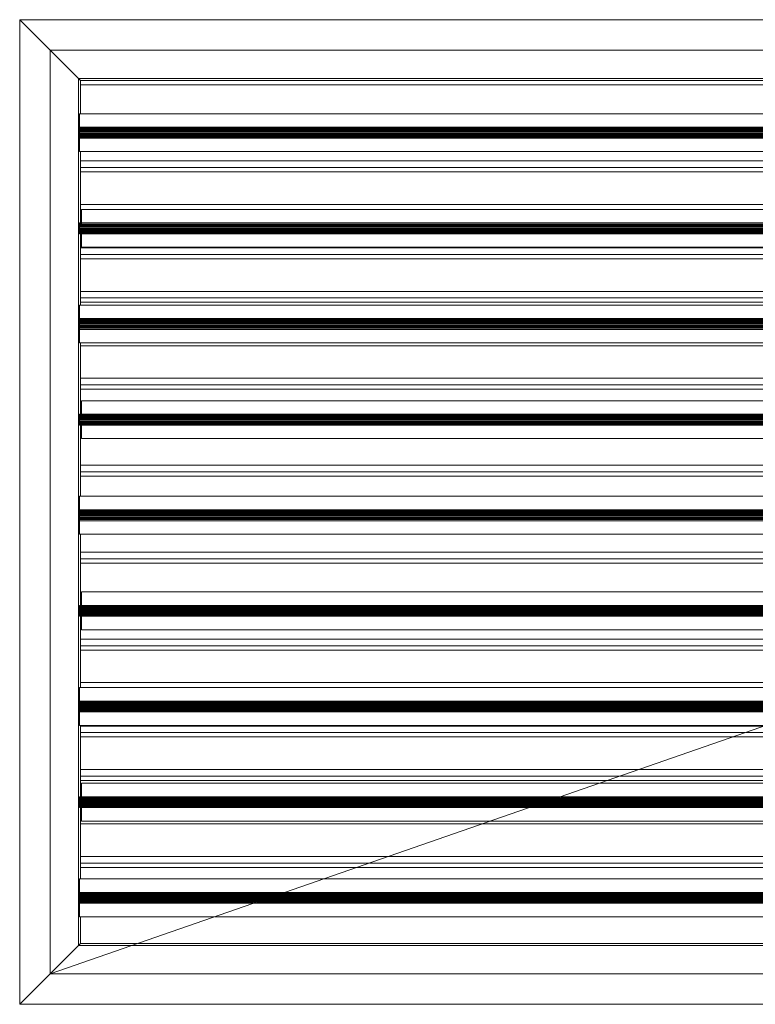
# Model space of a CAD drawing. Header units: metres. Extents: x 2.9 to 42.3, y -72.9 to -49.3.
# Tile 229 of 256: x 23.723 to 24.062, y -67.638 to -67.185. Entities that reach past the tile are written whole.
import ezdxf

# ---------------------------------------------------------------- set-up
doc = ezdxf.new("R2010")
doc.units = ezdxf.units.M
doc.linetypes.add('Oculto 1_5', pattern=[0.0022, 0.0015, -0.0007])
for name, color, linetype, lineweight in [('A-DETL', 7, 'Oculto 1_5', 18), ('G-IMPT', 7, 'Continuous', 18), ('M-HVAC-DUCT-ANNO', 7, 'Continuous', 18)]:
    doc.layers.add(name, color=color, linetype=linetype, lineweight=lineweight)

# ---------------------------------------------------------------- blocks, each defined once
blk = doc.blocks.new('GRELHA AR-AG 1225x425 - TROX_AR-AG_1225x425_dxf_QMODEL_9a1ed65d_b014_438d_945c_eb9463d1be6b-830546-2PAV')
at = {"layer": 'G-IMPT', "color": 1, "true_color": 0xff0000}
for p, q in [((0.6265, 0.2265), (-0.6265, 0.2265)), ((-0.6265, 0.2265), (-0.6265, -0.2265)), ((-0.6265, 0.2265), (-0.6265, -0.2265)), ((-0.6125, 0.2125), (-0.6265, 0.2265)), ((-0.6265, 0.2265), (0.6265, 0.2265)), ((0.6125, 0.2125), (0.6265, 0.2265)), ((0.6265, 0.2265), (0.6265, -0.2265)), ((0.6265, 0.2265), (0.6265, -0.2265)), ((0.055, 0.2126), (-0.049, 0.2126)), ((-0.049, 0.2126), (0.055, 0.2126)), ((-0.04046, 0.2127), (-0.04372, 0.2127)), ((-0.04372, 0.2127), (-0.04046, 0.2127)), ((-0.04046, 0.2127), (-0.03721, 0.2127)), ((-0.04046, 0.2127), (-0.03721, 0.2127)), ((-0.03721, 0.2127), (-0.03397, 0.2127)), ((-0.03721, 0.2127), (-0.03397, 0.2127)), ((-0.02882, 0.2127), (-0.03162, 0.2127)), ((-0.03162, 0.2127), (-0.02882, 0.2127)), ((-0.02661, 0.2127), (-0.02882, 0.2127)), ((-0.02661, 0.2127), (-0.02882, 0.2127)), ((-0.02882, 0.2127), (-0.02564, 0.2127)), ((-0.02882, 0.2127), (-0.02665, 0.2127)), ((-0.02572, 0.2127), (-0.02665, 0.2127)), ((-0.02581, 0.2127), (-0.02661, 0.2127)), ((-0.02631, 0.2127), (-0.02661, 0.2127)), ((-0.02603, 0.2127), (-0.02631, 0.2127)), ((-0.02576, 0.2127), (-0.02603, 0.2127)), ((-0.02504, 0.2127), (-0.02581, 0.2127)), ((-0.02552, 0.2127), (-0.02576, 0.2127)), ((-0.02572, 0.2127), (-0.02549, 0.2127)), ((-0.02564, 0.2127), (-0.02158, 0.2127)), ((-0.02532, 0.2127), (-0.02552, 0.2127)), ((-0.02549, 0.2127), (-0.02529, 0.2127)), ((-0.02516, 0.2127), (-0.02532, 0.2127)), ((-0.02529, 0.2127), (-0.02514, 0.2127)), ((-0.02505, 0.2127), (-0.02516, 0.2127)), ((-0.02514, 0.2127), (-0.02504, 0.2127)), ((-0.02499, 0.2127), (-0.02505, 0.2127)), ((-0.02504, 0.2127), (-0.02499, 0.2127)), ((-0.02432, 0.2127), (-0.02504, 0.2127)), ((-0.02499, 0.2127), (-0.02499, 0.2127)), ((-0.02368, 0.2127), (-0.02432, 0.2127)), ((-0.02422, 0.2127), (-0.0236, 0.2127)), ((-0.02422, 0.2127), (-0.02158, 0.2127)), ((-0.02314, 0.2127), (-0.02368, 0.2127)), ((-0.0236, 0.2127), (-0.02307, 0.2127)), ((-0.02271, 0.2127), (-0.02314, 0.2127)), ((-0.02307, 0.2127), (-0.02266, 0.2127)), ((-0.02241, 0.2127), (-0.02271, 0.2127)), ((-0.02266, 0.2127), (-0.02238, 0.2127)), ((-0.02225, 0.2127), (-0.02241, 0.2127)), ((-0.02238, 0.2127), (-0.02224, 0.2127)), ((-0.02224, 0.2127), (-0.02225, 0.2127)), ((-0.02038, 0.2127), (-0.02051, 0.2127)), ((-0.02051, 0.2127), (-0.02038, 0.2127)), ((-0.02001, 0.2127), (-0.02038, 0.2127)), ((-0.02038, 0.2127), (-0.02001, 0.2127)), ((-0.01941, 0.2127), (-0.02001, 0.2127)), ((-0.02001, 0.2127), (-0.01941, 0.2127)), ((-0.01859, 0.2127), (-0.01941, 0.2127)), ((-0.01941, 0.2127), (-0.01859, 0.2127)), ((-0.0176, 0.2127), (-0.01859, 0.2127)), ((-0.01859, 0.2127), (-0.0176, 0.2127)), ((-0.01647, 0.2127), (-0.0176, 0.2127)), ((-0.0176, 0.2127), (-0.01647, 0.2127)), ((-0.01725, 0.2127), (-0.01731, 0.2127)), ((-0.01731, 0.2127), (-0.01725, 0.2127)), ((-0.01705, 0.2127), (-0.01725, 0.2127)), ((-0.01725, 0.2127), (-0.01705, 0.2127)), ((-0.01675, 0.2127), (-0.01705, 0.2127)), ((-0.01705, 0.2127), (-0.01675, 0.2127)), ((-0.01633, 0.2127), (-0.01675, 0.2127)), ((-0.01675, 0.2127), (-0.01633, 0.2127)), ((-0.01524, 0.2127), (-0.01647, 0.2127)), ((-0.01647, 0.2127), (-0.01524, 0.2127)), ((-0.01582, 0.2127), (-0.01633, 0.2127)), ((-0.01633, 0.2127), (-0.01582, 0.2127)), ((-0.01524, 0.2127), (-0.01582, 0.2127)), ((-0.01582, 0.2127), (-0.01524, 0.2127)), ((-0.01461, 0.2127), (-0.01524, 0.2127)), ((-0.01524, 0.2127), (-0.01396, 0.2127)), ((-0.01524, 0.2127), (-0.01461, 0.2127)), ((-0.01524, 0.2127), (-0.01396, 0.2127)), ((-0.01396, 0.2127), (-0.01461, 0.2127)), ((-0.01461, 0.2127), (-0.01396, 0.2127)), ((-0.01396, 0.2127), (-0.01331, 0.2127)), ((-0.01396, 0.2127), (-0.01268, 0.2127)), ((-0.01396, 0.2127), (-0.01331, 0.2127)), ((-0.01396, 0.2127), (-0.01268, 0.2127)), ((-0.01331, 0.2127), (-0.01268, 0.2127)), ((-0.01268, 0.2127), (-0.01331, 0.2127)), ((-0.01268, 0.2127), (-0.01145, 0.2127)), ((-0.01268, 0.2127), (-0.0121, 0.2127)), ((-0.0121, 0.2127), (-0.01268, 0.2127)), ((-0.01145, 0.2127), (-0.01268, 0.2127)), ((-0.0121, 0.2127), (-0.01159, 0.2127)), ((-0.01159, 0.2127), (-0.0121, 0.2127)), ((-0.01159, 0.2127), (-0.01117, 0.2127)), ((-0.01117, 0.2127), (-0.01159, 0.2127)), ((-0.01145, 0.2127), (-0.01032, 0.2127)), ((-0.01032, 0.2127), (-0.01145, 0.2127)), ((-0.01117, 0.2127), (-0.01087, 0.2127)), ((-0.01087, 0.2127), (-0.01117, 0.2127)), ((-0.01087, 0.2127), (-0.01067, 0.2127)), ((-0.01067, 0.2127), (-0.01087, 0.2127)), ((-0.01067, 0.2127), (-0.01061, 0.2127)), ((-0.01061, 0.2127), (-0.01067, 0.2127)), ((-0.01032, 0.2127), (-0.00933, 0.2127)), ((-0.00933, 0.2127), (-0.01032, 0.2127)), ((-0.00933, 0.2127), (-0.00851, 0.2127)), ((-0.00851, 0.2127), (-0.00933, 0.2127)), ((-0.00851, 0.2127), (-0.00791, 0.2127)), ((-0.00791, 0.2127), (-0.00851, 0.2127)), ((-0.00791, 0.2127), (-0.00754, 0.2127)), ((-0.00754, 0.2127), (-0.00791, 0.2127)), ((-0.00754, 0.2127), (-0.00741, 0.2127)), ((-0.00741, 0.2127), (-0.00754, 0.2127)), ((0.00108, 0.2127), (-0.00722, 0.2127)), ((-0.00722, 0.2127), (-0.00385, 0.2127)), ((-0.00305, 0.2127), (-0.00649, 0.2127)), ((-0.00649, 0.2127), (-0.00305, 0.2127)), ((-0.00226, 0.2127), (-0.0057, 0.2127)), ((-0.0057, 0.2127), (-0.00226, 0.2127)), ((-0.00147, 0.2127), (-0.00491, 0.2127)), ((-0.00491, 0.2127), (-0.00147, 0.2127)), ((-0.0019, 0.2127), (-0.00407, 0.2127)), ((-0.00407, 0.2127), (-0.00238, 0.2127)), ((-0.00385, 0.2127), (0.0043, 0.2127)), ((-0.0019, 0.2127), (-0.00238, 0.2127)), ((-0.00125, 0.2127), (0.00219, 0.2127)), ((-0.00125, 0.2127), (-0.00078, 0.2127)), ((0.00219, 0.2127), (-0.00078, 0.2127)), ((0.00292, 0.2127), (-0.00052, 0.2127)), ((-0.00052, 0.2127), (0.00292, 0.2127)), ((-0.00041, 0.2127), (0.0015, 0.2127)), ((-0.00041, 0.2127), (0.00007, 0.2127)), ((0.0015, 0.2127), (0.00007, 0.2127)), ((0.00371, 0.2127), (0.00027, 0.2127)), ((0.00371, 0.2127), (0.00027, 0.2127)), ((0.0045, 0.2127), (0.00106, 0.2127)), ((0.00106, 0.2127), (0.0045, 0.2127)), ((0.00108, 0.2127), (0.0043, 0.2127)), ((0.00431, 0.2127), (0.00424, 0.2127)), ((0.00424, 0.2127), (0.00431, 0.2127)), ((0.00453, 0.2127), (0.00431, 0.2127)), ((0.00431, 0.2127), (0.00453, 0.2127)), ((0.00488, 0.2127), (0.00453, 0.2127)), ((0.00453, 0.2127), (0.00488, 0.2127)), ((0.00535, 0.2127), (0.00488, 0.2127)), ((0.00488, 0.2127), (0.00535, 0.2127)), ((0.00504, 0.2127), (0.00498, 0.2127)), ((0.00498, 0.2127), (0.00504, 0.2127)), ((0.00521, 0.2127), (0.00504, 0.2127)), ((0.00504, 0.2127), (0.00521, 0.2127)), ((0.00549, 0.2127), (0.00521, 0.2127)), ((0.00521, 0.2127), (0.00549, 0.2127)), ((0.00592, 0.2127), (0.00535, 0.2127)), ((0.00535, 0.2127), (0.00592, 0.2127)), ((0.00587, 0.2127), (0.00549, 0.2127)), ((0.00549, 0.2127), (0.00587, 0.2127)), ((0.00634, 0.2127), (0.00587, 0.2127)), ((0.00587, 0.2127), (0.00634, 0.2127)), ((0.00658, 0.2127), (0.00592, 0.2127)), ((0.00592, 0.2127), (0.00658, 0.2127)), ((0.00686, 0.2127), (0.00634, 0.2127)), ((0.00634, 0.2127), (0.00686, 0.2127)), ((0.0075, 0.2127), (0.0065, 0.2127)), ((0.0065, 0.2127), (0.0075, 0.2127)), ((0.00729, 0.2127), (0.00658, 0.2127)), ((0.00658, 0.2127), (0.00729, 0.2127)), ((0.00743, 0.2127), (0.00686, 0.2127)), ((0.00686, 0.2127), (0.00743, 0.2127)), ((0.00803, 0.2127), (0.00729, 0.2127)), ((0.00729, 0.2127), (0.00803, 0.2127)), ((0.00803, 0.2127), (0.00743, 0.2127)), ((0.00743, 0.2127), (0.00803, 0.2127)), ((0.00851, 0.2127), (0.0075, 0.2127)), ((0.00859, 0.2127), (0.0075, 0.2127)), ((0.00828, 0.2127), (0.0075, 0.2127)), ((0.0075, 0.2127), (0.00865, 0.2127)), ((0.00803, 0.2127), (0.00863, 0.2127)), ((0.00803, 0.2127), (0.00877, 0.2127)), ((0.00803, 0.2127), (0.00863, 0.2127)), ((0.00803, 0.2127), (0.00877, 0.2127)), ((0.00862, 0.2127), (0.00828, 0.2127)), ((0.00851, 0.2127), (0.0083, 0.2127)), ((0.00859, 0.2127), (0.0083, 0.2127)), ((0.00869, 0.2127), (0.00851, 0.2127)), ((0.00887, 0.2127), (0.00859, 0.2127)), ((0.00862, 0.2127), (0.00877, 0.2127)), ((0.00863, 0.2127), (0.0092, 0.2127)), ((0.0092, 0.2127), (0.00863, 0.2127)), ((0.00865, 0.2127), (0.01011, 0.2127)), ((0.00882, 0.2127), (0.00869, 0.2127)), ((0.00877, 0.2127), (0.00886, 0.2127)), ((0.00877, 0.2127), (0.00948, 0.2127)), ((0.00948, 0.2127), (0.00877, 0.2127)), ((0.00888, 0.2127), (0.00882, 0.2127)), ((0.00886, 0.2127), (0.00888, 0.2127)), ((0.00913, 0.2127), (0.00887, 0.2127)), ((0.00936, 0.2127), (0.00913, 0.2127)), ((0.00916, 0.2127), (0.00939, 0.2127)), ((0.00916, 0.2127), (0.01011, 0.2127)), ((0.0092, 0.2127), (0.00972, 0.2127)), ((0.00972, 0.2127), (0.0092, 0.2127)), ((0.00955, 0.2127), (0.00936, 0.2127)), ((0.00939, 0.2127), (0.00958, 0.2127)), ((0.00948, 0.2127), (0.01014, 0.2127)), ((0.01014, 0.2127), (0.00948, 0.2127)), ((0.00971, 0.2127), (0.00955, 0.2127)), ((0.00958, 0.2127), (0.00973, 0.2127)), ((0.00981, 0.2127), (0.00971, 0.2127)), ((0.01011, 0.2127), (0.00972, 0.2127)), ((0.01019, 0.2127), (0.00972, 0.2127)), ((0.00973, 0.2127), (0.00983, 0.2127)), ((0.00987, 0.2127), (0.00981, 0.2127)), ((0.00983, 0.2127), (0.00988, 0.2127)), ((0.00988, 0.2127), (0.00987, 0.2127)), ((0.01011, 0.2127), (0.01057, 0.2127)), ((0.01014, 0.2127), (0.01071, 0.2127)), ((0.01071, 0.2127), (0.01014, 0.2127)), ((0.01057, 0.2127), (0.01019, 0.2127)), ((0.01057, 0.2127), (0.01085, 0.2127)), ((0.01085, 0.2127), (0.01057, 0.2127)), ((0.01071, 0.2127), (0.01118, 0.2127)), ((0.01118, 0.2127), (0.01071, 0.2127)), ((0.01085, 0.2127), (0.01102, 0.2127)), ((0.01102, 0.2127), (0.01085, 0.2127)), ((0.01102, 0.2127), (0.01108, 0.2127)), ((0.01108, 0.2127), (0.01102, 0.2127)), ((0.01118, 0.2127), (0.01153, 0.2127)), ((0.01153, 0.2127), (0.01118, 0.2127)), ((0.01333, 0.2127), (0.01126, 0.2127)), ((0.01333, 0.2127), (0.01126, 0.2127)), ((0.01153, 0.2127), (0.01175, 0.2127)), ((0.01175, 0.2127), (0.01153, 0.2127)), ((0.01175, 0.2127), (0.01182, 0.2127)), ((0.01182, 0.2127), (0.01175, 0.2127)), ((0.01333, 0.2127), (0.01451, 0.2127)), ((0.01333, 0.2127), (0.01452, 0.2127)), ((0.01451, 0.2127), (0.01649, 0.2127)), ((0.01452, 0.2127), (0.01649, 0.2127)), ((0.01914, 0.2127), (0.01796, 0.2127)), ((0.01914, 0.2127), (0.01796, 0.2127)), ((0.0218, 0.2127), (0.01914, 0.2127)), ((0.0218, 0.2127), (0.01914, 0.2127)), ((0.0218, 0.2127), (0.01914, 0.2127)), ((0.01914, 0.2127), (0.0218, 0.2127)), ((0.0218, 0.2127), (0.01914, 0.2127)), ((0.01914, 0.2127), (0.0218, 0.2127)), ((0.02341, 0.2127), (0.02335, 0.2127)), ((0.02335, 0.2127), (0.02341, 0.2127)), ((0.02359, 0.2127), (0.02341, 0.2127)), ((0.02341, 0.2127), (0.02359, 0.2127)), ((0.02388, 0.2127), (0.02359, 0.2127)), ((0.02359, 0.2127), (0.02388, 0.2127)), ((0.02427, 0.2127), (0.02388, 0.2127)), ((0.02388, 0.2127), (0.02427, 0.2127)), ((0.02475, 0.2127), (0.02427, 0.2127)), ((0.02427, 0.2127), (0.02475, 0.2127)), ((0.02476, 0.2127), (0.02473, 0.2127)), ((0.02473, 0.2127), (0.02476, 0.2127)), ((0.02529, 0.2127), (0.02475, 0.2127)), ((0.02475, 0.2127), (0.02529, 0.2127)), ((0.02487, 0.2127), (0.02476, 0.2127)), ((0.02476, 0.2127), (0.02487, 0.2127)), ((0.02503, 0.2127), (0.02487, 0.2127)), ((0.02487, 0.2127), (0.02503, 0.2127)), ((0.02526, 0.2127), (0.02503, 0.2127)), ((0.02503, 0.2127), (0.02526, 0.2127)), ((0.02553, 0.2127), (0.02526, 0.2127)), ((0.02526, 0.2127), (0.02553, 0.2127)), ((0.02589, 0.2127), (0.02529, 0.2127)), ((0.02529, 0.2127), (0.02589, 0.2127)), ((0.02584, 0.2127), (0.02553, 0.2127)), ((0.02553, 0.2127), (0.02584, 0.2127)), ((0.02618, 0.2127), (0.02584, 0.2127)), ((0.02584, 0.2127), (0.02618, 0.2127)), ((0.02651, 0.2127), (0.02589, 0.2127)), ((0.02589, 0.2127), (0.02651, 0.2127)), ((0.02654, 0.2127), (0.02618, 0.2127)), ((0.02618, 0.2127), (0.02654, 0.2127)), ((0.02713, 0.2127), (0.02651, 0.2127)), ((0.02651, 0.2127), (0.02713, 0.2127)), ((0.0269, 0.2127), (0.02654, 0.2127)), ((0.02654, 0.2127), (0.0269, 0.2127)), ((0.02724, 0.2127), (0.0269, 0.2127)), ((0.0269, 0.2127), (0.02724, 0.2127)), ((0.02773, 0.2127), (0.02713, 0.2127)), ((0.02713, 0.2127), (0.02773, 0.2127)), ((0.02756, 0.2127), (0.02724, 0.2127)), ((0.02724, 0.2127), (0.02756, 0.2127)), ((0.02756, 0.2127), (0.02795, 0.2127)), ((0.02756, 0.2127), (0.02795, 0.2127)), ((0.02829, 0.2127), (0.02773, 0.2127)), ((0.02773, 0.2127), (0.02829, 0.2127)), ((0.02828, 0.2127), (0.02795, 0.2127)), ((0.02828, 0.2127), (0.02795, 0.2127)), ((0.02829, 0.2127), (0.02828, 0.2127)), ((0.02829, 0.2127), (0.02828, 0.2127)), ((0.02986, 0.2127), (0.03104, 0.2127)), ((0.03104, 0.2127), (0.02986, 0.2127)), ((0.03104, 0.2127), (0.0337, 0.2127)), ((0.03104, 0.2127), (0.0337, 0.2127)), ((0.03488, 0.2127), (0.0337, 0.2127)), ((0.0337, 0.2127), (0.03488, 0.2127)), ((0.03654, 0.2127), (0.03772, 0.2127)), ((0.03772, 0.2127), (0.03654, 0.2127)), ((0.03772, 0.2127), (0.04067, 0.2127)), ((0.03772, 0.2127), (0.04067, 0.2127)), ((0.04067, 0.2127), (0.04185, 0.2127)), ((0.04185, 0.2127), (0.04067, 0.2127)), ((0.0445, 0.2127), (0.04332, 0.2127)), ((0.04332, 0.2127), (0.0445, 0.2127)), ((0.04618, 0.2127), (0.04736, 0.2127)), ((0.04736, 0.2127), (0.04618, 0.2127)), ((0.04736, 0.2127), (0.04763, 0.2127)), ((0.04736, 0.2127), (0.04763, 0.2127)), ((0.04763, 0.2127), (0.04951, 0.2127)), ((0.04763, 0.2127), (0.04951, 0.2127)), ((0.04896, 0.2127), (0.0512, 0.2127)), ((0.04896, 0.2127), (0.0512, 0.2127)), ((0.0512, 0.2127), (0.04951, 0.2127)), ((0.0512, 0.2127), (0.04951, 0.2127)), ((-0.6125, -0.2125), (-0.6265, -0.2265)), ((0.6125, -0.2125), (0.6265, -0.2265)), ((0.6265, -0.2265), (-0.6265, -0.2265)), ((-0.6265, -0.2265), (0.6265, -0.2265))]:
    blk.add_line(p, q, dxfattribs=at)
blk = doc.blocks.new('GRELHA AR-AG 1225x425 - TROX_AR-AG_1225x425_dxf-830545-2PAV')
blk.add_blockref('GRELHA AR-AG 1225x425 - TROX_AR-AG_1225x425_dxf_QMODEL_9a1ed65d_b014_438d_945c_eb9463d1be6b-830546-2PAV', (0, 0))
blk = doc.blocks.new('GRELHA AR-AG 1225x425 - TROX_AR-AG_1225x425_dxf_QMODEL_9a1ed65d_b014_438d_945c_eb9463d1be6b-V138-2PAV')
at = {"layer": 'A-DETL', "color": 1, "linetype": 'Continuous', "true_color": 0xff0000}
for p, q in [((-0.6265, 0.2265), (0.6265, 0.2265)), ((0.6125, 0.2125), (0.6265, 0.2265)), ((0.6125, 0.2125), (0.5995, 0.1995)), ((0.5995, 0.1995), (-0.5995, 0.1995)), ((0.5985, 0.1985), (0.5995, 0.1995)), ((0.5995, 0.1995), (0.5995, -0.1995)), ((0.572, 0.1985), (-0.5985, 0.1985)), ((0.572, 0.1985), (-0.5985, 0.1985)), ((-0.5985, 0.1985), (0.572, 0.1985)), ((0.5985, 0.1985), (0.5723, 0.1985)), ((0.5985, 0.1985), (0.5723, 0.1985)), ((0.5723, 0.1985), (0.5985, 0.1985)), ((0.5985, 0.1985), (0.5985, 0.18621)), ((0.5985, 0.1985), (0.5985, 0.18621)), ((-0.598, 0.18621), (0.53657, 0.18621)), ((0.53687, 0.18621), (0.599, 0.18621)), ((0.599, 0.1795), (0.599, 0.18621)), ((0.51867, 0.18), (-0.599, 0.18)), ((0.599, 0.17927), (-0.599, 0.17927)), ((0.599, 0.17889), (-0.599, 0.17889)), ((0.599, 0.17846), (-0.599, 0.17846)), ((0.599, 0.17799), (-0.599, 0.17799)), ((0.599, 0.1775), (-0.599, 0.1775)), ((0.599, 0.17701), (-0.599, 0.17701)), ((0.51723, 0.1795), (-0.598, 0.1795)), ((0.599, 0.1795), (0.51753, 0.1795)), ((0.599, 0.18), (0.51897, 0.18)), ((0.599, 0.17958), (0.599, 0.17927)), ((0.599, 0.17927), (0.599, 0.17889)), ((0.599, 0.17889), (0.599, 0.17846)), ((0.599, 0.17846), (0.599, 0.17799)), ((0.599, 0.17799), (0.599, 0.1775)), ((0.599, 0.1775), (0.599, 0.17701)), ((0.599, 0.17701), (0.599, 0.17654)), ((0.599, 0.17654), (-0.599, 0.17654)), ((0.599, 0.17611), (-0.599, 0.17611)), ((0.599, 0.17573), (-0.599, 0.17573)), ((0.599, 0.17542), (-0.599, 0.17542)), ((0.599, 0.17519), (-0.599, 0.17519)), ((0.599, 0.17505), (-0.599, 0.17505)), ((0.50426, 0.175), (-0.599, 0.175)), ((0.599, 0.175), (0.50456, 0.175)), ((0.599, 0.17654), (0.599, 0.17611)), ((0.599, 0.17611), (0.599, 0.17573)), ((0.599, 0.17573), (0.599, 0.17542)), ((0.599, 0.17542), (0.599, 0.17519)), ((0.599, 0.17519), (0.599, 0.17505)), ((0.599, 0.16879), (0.599, 0.17519)), ((0.599, 0.17505), (0.599, 0.175)), ((0.48637, 0.16879), (-0.598, 0.16879)), ((0.599, 0.16879), (0.48667, 0.16879)), ((0.5985, 0.16879), (0.5985, 0.13581)), ((0.5985, 0.16879), (0.5985, 0.16517)), ((-0.5985, 0.1635), (0.5985, 0.1635)), ((0.5985, 0.16517), (0.5985, 0.1585)), ((-0.5985, 0.1615), (0.46535, 0.1615)), ((0.46565, 0.1615), (0.5985, 0.1615)), ((0.4567, 0.1585), (-0.5985, 0.1585)), ((-0.5985, 0.1585), (0.4567, 0.1585)), ((0.5985, 0.1585), (0.457, 0.1585)), ((0.457, 0.1585), (0.5985, 0.1585)), ((0.5985, 0.1585), (0.5985, 0.14517)), ((0.5985, 0.14517), (0.5985, 0.1385)), ((-0.599, 0.14221), (0.40974, 0.14221)), ((-0.5985, 0.1435), (0.5985, 0.1435)), ((0.41005, 0.14221), (0.598, 0.14221)), ((0.598, 0.13581), (0.598, 0.14221)), ((0.39185, 0.136), (-0.599, 0.136)), ((0.599, 0.13595), (-0.599, 0.13595)), ((0.599, 0.136), (0.39215, 0.136)), ((0.5985, 0.1385), (0.5985, 0.13581)), ((0.599, 0.136), (0.599, 0.13595)), ((0.599, 0.13595), (0.599, 0.13581)), ((0.599, 0.13581), (-0.599, 0.13581)), ((0.599, 0.13558), (-0.599, 0.13558)), ((0.599, 0.13527), (-0.599, 0.13527)), ((0.599, 0.13489), (-0.599, 0.13489)), ((0.599, 0.13446), (-0.599, 0.13446)), ((0.599, 0.13399), (-0.599, 0.13399)), ((0.599, 0.1335), (-0.599, 0.1335)), ((0.599, 0.13301), (-0.599, 0.13301)), ((0.599, 0.13254), (-0.599, 0.13254)), ((0.599, 0.13211), (-0.599, 0.13211)), ((0.599, 0.13173), (-0.599, 0.13173)), ((-0.599, 0.1315), (0.37888, 0.1315)), ((0.37918, 0.1315), (0.598, 0.1315)), ((0.598, 0.12479), (0.598, 0.1315)), ((0.599, 0.13142), (0.598, 0.13142)), ((0.599, 0.13581), (0.599, 0.13558)), ((0.599, 0.13558), (0.599, 0.13527)), ((0.599, 0.13527), (0.599, 0.13489)), ((0.599, 0.13489), (0.599, 0.13446)), ((0.599, 0.13446), (0.599, 0.13399)), ((0.599, 0.13399), (0.599, 0.1335)), ((0.599, 0.1335), (0.599, 0.13301)), ((0.599, 0.13301), (0.599, 0.13254)), ((0.599, 0.13254), (0.599, 0.13211)), ((0.599, 0.13211), (0.599, 0.13173)), ((0.599, 0.13173), (0.599, 0.13142)), ((0.599, 0.13142), (0.599, 0.13119)), ((0.37744, 0.131), (-0.599, 0.131)), ((0.599, 0.131), (0.37774, 0.131)), ((0.599, 0.13119), (0.598, 0.13119)), ((0.599, 0.13105), (0.598, 0.13105)), ((0.5985, 0.13089), (0.5985, 0.09821)), ((0.5985, 0.13089), (0.5985, 0.12517)), ((0.599, 0.13119), (0.599, 0.13105)), ((0.599, 0.13105), (0.599, 0.131)), ((0.35954, 0.12479), (-0.599, 0.12479)), ((-0.5985, 0.1235), (0.5985, 0.1235)), ((0.598, 0.12479), (0.35985, 0.12479)), ((0.5985, 0.12517), (0.5985, 0.1185)), ((-0.5985, 0.1215), (0.35005, 0.1215)), ((0.34141, 0.1185), (-0.5985, 0.1185)), ((-0.5985, 0.1185), (0.34141, 0.1185)), ((0.5985, 0.1185), (0.34171, 0.1185)), ((0.34171, 0.1185), (0.5985, 0.1185)), ((0.35036, 0.1215), (0.5985, 0.1215)), ((0.5985, 0.1185), (0.5985, 0.10517)), ((0.5985, 0.10517), (0.5985, 0.0985)), ((-0.5985, 0.1035), (0.5985, 0.1035)), ((-0.5985, 0.1015), (0.29241, 0.1015)), ((0.29271, 0.1015), (0.5985, 0.1015)), ((0.28322, 0.09821), (0.599, 0.09821)), ((0.5985, 0.0985), (0.28406, 0.0985)), ((0.28406, 0.0985), (0.5985, 0.0985)), ((0.599, 0.0915), (0.599, 0.09821)), ((0.599, 0.09127), (-0.599, 0.09127)), ((0.599, 0.09089), (-0.599, 0.09089)), ((0.599, 0.0915), (0.26389, 0.0915)), ((0.599, 0.092), (0.26533, 0.092)), ((0.599, 0.09158), (0.599, 0.09127)), ((0.599, 0.09127), (0.599, 0.09089)), ((0.599, 0.09089), (0.599, 0.09046)), ((0.599, 0.09046), (-0.599, 0.09046)), ((0.599, 0.08999), (-0.599, 0.08999)), ((0.599, 0.0895), (-0.599, 0.0895)), ((0.599, 0.08901), (-0.599, 0.08901)), ((0.599, 0.08854), (-0.599, 0.08854)), ((0.599, 0.08811), (-0.599, 0.08811)), ((0.599, 0.08773), (-0.599, 0.08773)), ((0.599, 0.08742), (-0.599, 0.08742)), ((0.599, 0.08719), (-0.599, 0.08719)), ((0.599, 0.08705), (-0.599, 0.08705)), ((0.599, 0.087), (0.25092, 0.087)), ((0.599, 0.09046), (0.599, 0.08999)), ((0.599, 0.08999), (0.599, 0.0895)), ((0.599, 0.0895), (0.599, 0.08901)), ((0.599, 0.08901), (0.599, 0.08854)), ((0.599, 0.08854), (0.599, 0.08811)), ((0.599, 0.08811), (0.599, 0.08773)), ((0.599, 0.08773), (0.599, 0.08742)), ((0.599, 0.08742), (0.599, 0.08719)), ((0.599, 0.08719), (0.599, 0.08705)), ((0.599, 0.08079), (0.599, 0.08719)), ((0.599, 0.08705), (0.599, 0.087)), ((0.5985, 0.0785), (0.22642, 0.0785)), ((0.22642, 0.0785), (0.5985, 0.0785)), ((0.599, 0.08079), (0.23302, 0.08079)), ((0.5985, 0.08079), (0.5985, 0.04781)), ((0.5985, 0.08079), (0.5985, 0.0785)), ((0.5985, 0.0785), (0.5985, 0.06517)), ((-0.5985, 0.0635), (0.5985, 0.0635)), ((0.5985, 0.06517), (0.5985, 0.0585)), ((0.17742, 0.0615), (0.5985, 0.0615)), ((0.5985, 0.0585), (0.16877, 0.0585)), ((0.16877, 0.0585), (0.5985, 0.0585)), ((0.5985, 0.0585), (0.5985, 0.04781)), ((0.1564, 0.05421), (0.598, 0.05421)), ((0.598, 0.04781), (0.598, 0.05421)), ((0.599, 0.04795), (-0.599, 0.04795)), ((0.599, 0.04781), (-0.599, 0.04781)), ((0.599, 0.04758), (-0.599, 0.04758)), ((0.599, 0.04727), (-0.599, 0.04727)), ((0.599, 0.04689), (-0.599, 0.04689)), ((0.599, 0.04646), (-0.599, 0.04646)), ((0.599, 0.04599), (-0.599, 0.04599)), ((0.599, 0.0455), (-0.599, 0.0455)), ((0.599, 0.048), (0.1385, 0.048)), ((0.599, 0.048), (0.599, 0.04795)), ((0.599, 0.04795), (0.599, 0.04781)), ((0.599, 0.04781), (0.599, 0.04758)), ((0.599, 0.04758), (0.599, 0.04727)), ((0.599, 0.04727), (0.599, 0.04689)), ((0.599, 0.04689), (0.599, 0.04646)), ((0.599, 0.04646), (0.599, 0.04599)), ((0.599, 0.04599), (0.599, 0.0455)), ((0.599, 0.0455), (0.599, 0.04501)), ((0.599, 0.04501), (-0.599, 0.04501)), ((0.599, 0.04454), (-0.599, 0.04454)), ((0.599, 0.04411), (-0.599, 0.04411)), ((0.599, 0.04373), (-0.599, 0.04373)), ((0.599, 0.043), (0.12409, 0.043)), ((0.12553, 0.0435), (0.598, 0.0435)), ((0.598, 0.03679), (0.598, 0.0435)), ((0.599, 0.04342), (0.598, 0.04342)), ((0.599, 0.04319), (0.598, 0.04319)), ((0.599, 0.04305), (0.598, 0.04305)), ((0.5985, 0.04319), (0.5985, 0.01021)), ((0.5985, 0.04319), (0.5985, 0.0385)), ((0.599, 0.04501), (0.599, 0.04454)), ((0.599, 0.04454), (0.599, 0.04411)), ((0.599, 0.04411), (0.599, 0.04373)), ((0.599, 0.04373), (0.599, 0.04342)), ((0.599, 0.04342), (0.599, 0.04319)), ((0.599, 0.04319), (0.599, 0.04305)), ((0.599, 0.04305), (0.599, 0.043)), ((0.598, 0.03679), (0.1062, 0.03679)), ((0.5985, 0.0385), (0.5985, 0.02517)), ((-0.5985, 0.0235), (0.5985, 0.0235)), ((0.5985, 0.02517), (0.5985, 0.0185)), ((0.5985, 0.0185), (0.05347, 0.0185)), ((0.05347, 0.0185), (0.5985, 0.0185)), ((0.06212, 0.0215), (0.5985, 0.0215)), ((0.5985, 0.0185), (0.5985, 0.01021)), ((0.599, 0.01021), (0.02958, 0.01021)), ((0.599, 0.0035), (0.599, 0.01021)), ((0.599, 0.00327), (-0.599, 0.00327)), ((0.599, 0.00289), (-0.599, 0.00289)), ((0.599, 0.00246), (-0.599, 0.00246)), ((0.599, 0.00199), (-0.599, 0.00199)), ((0.599, 0.0015), (-0.599, 0.0015)), ((0.599, 0.00101), (-0.599, 0.00101)), ((0.599, 0.00054), (-0.599, 0.00054)), ((0.599, 0.00011), (-0.599, 0.00011)), ((0.599, 0.0035), (0.01024, 0.0035)), ((0.599, 0.004), (0.01168, 0.004)), ((0.599, 0.00358), (0.599, 0.00327)), ((0.599, 0.00327), (0.599, 0.00289)), ((0.599, 0.00289), (0.599, 0.00246)), ((0.599, 0.00246), (0.599, 0.00199)), ((0.599, 0.00199), (0.599, 0.0015)), ((0.599, 0.0015), (0.599, 0.00101)), ((0.599, 0.00101), (0.599, 0.00054)), ((0.599, 0.00054), (0.599, 0.00011)), ((0.599, 0.00011), (0.599, -0.00027)), ((0.599, -0.00027), (-0.599, -0.00027)), ((0.599, -0.00058), (-0.599, -0.00058)), ((0.599, -0.00081), (-0.599, -0.00081)), ((0.599, -0.00095), (-0.599, -0.00095)), ((0.599, -0.001), (-0.00273, -0.001)), ((0.599, -0.00027), (0.599, -0.00058)), ((0.599, -0.00058), (0.599, -0.00081)), ((0.599, -0.00081), (0.599, -0.00095)), ((0.599, -0.00721), (0.599, -0.00081)), ((0.599, -0.00095), (0.599, -0.001)), ((0.599, -0.00721), (-0.02063, -0.00721)), ((0.5985, -0.00721), (0.5985, -0.04019)), ((0.5985, -0.00721), (0.5985, -0.01483)), ((0.5985, -0.0165), (-0.5985, -0.0165)), ((0.5985, -0.01483), (0.5985, -0.0215)), ((0.5985, -0.0215), (-0.06182, -0.0215)), ((-0.06182, -0.0215), (0.5985, -0.0215)), ((-0.05317, -0.0185), (0.5985, -0.0185)), ((0.5985, -0.0215), (0.5985, -0.03483)), ((-0.09725, -0.03379), (0.598, -0.03379)), ((0.598, -0.04019), (0.598, -0.03379)), ((0.5985, -0.03483), (0.5985, -0.04019)), ((0.599, -0.04005), (-0.599, -0.04005)), ((0.599, -0.04019), (-0.599, -0.04019)), ((0.599, -0.04042), (-0.599, -0.04042)), ((0.599, -0.04073), (-0.599, -0.04073)), ((0.599, -0.04), (-0.11514, -0.04)), ((0.599, -0.04), (0.599, -0.04005)), ((0.599, -0.04005), (0.599, -0.04019)), ((0.599, -0.04019), (0.599, -0.04042)), ((0.599, -0.04042), (0.599, -0.04073)), ((0.599, -0.04073), (0.599, -0.04111)), ((0.599, -0.04111), (-0.599, -0.04111)), ((0.599, -0.04154), (-0.599, -0.04154)), ((0.599, -0.04201), (-0.599, -0.04201)), ((0.599, -0.0425), (-0.599, -0.0425)), ((0.599, -0.04299), (-0.599, -0.04299)), ((0.599, -0.04346), (-0.599, -0.04346)), ((0.599, -0.04389), (-0.599, -0.04389)), ((0.599, -0.04427), (-0.599, -0.04427)), ((0.599, -0.045), (-0.12955, -0.045)), ((-0.12811, -0.0445), (0.598, -0.0445)), ((0.598, -0.05121), (0.598, -0.0445)), ((0.599, -0.04458), (0.598, -0.04458)), ((0.599, -0.04481), (0.598, -0.04481)), ((0.599, -0.04495), (0.598, -0.04495)), ((0.5985, -0.04481), (0.5985, -0.07779)), ((0.5985, -0.04481), (0.5985, -0.05483)), ((0.599, -0.04111), (0.599, -0.04154)), ((0.599, -0.04154), (0.599, -0.04201)), ((0.599, -0.04201), (0.599, -0.0425)), ((0.599, -0.0425), (0.599, -0.04299)), ((0.599, -0.04299), (0.599, -0.04346)), ((0.599, -0.04346), (0.599, -0.04389)), ((0.599, -0.04389), (0.599, -0.04427)), ((0.599, -0.04427), (0.599, -0.04458)), ((0.599, -0.04458), (0.599, -0.04481)), ((0.599, -0.04481), (0.599, -0.04495)), ((0.599, -0.04495), (0.599, -0.045)), ((0.598, -0.05121), (-0.14745, -0.05121)), ((-0.5985, -0.0565), (0.5985, -0.0565)), ((-0.16847, -0.0585), (0.5985, -0.0585)), ((0.5985, -0.05483), (0.5985, -0.0615)), ((0.5985, -0.0615), (-0.17711, -0.0615)), ((-0.17711, -0.0615), (0.5985, -0.0615)), ((0.5985, -0.0615), (0.5985, -0.07483)), ((-0.5985, -0.0765), (0.5985, -0.0765)), ((0.5985, -0.07483), (0.5985, -0.07779)), ((-0.22407, -0.07779), (0.599, -0.07779)), ((0.599, -0.0845), (0.599, -0.07779)), ((0.599, -0.08473), (-0.599, -0.08473)), ((0.599, -0.08511), (-0.599, -0.08511)), ((0.599, -0.08554), (-0.599, -0.08554)), ((0.599, -0.08601), (-0.599, -0.08601)), ((0.599, -0.0845), (-0.24341, -0.0845)), ((0.599, -0.084), (-0.24197, -0.084)), ((0.599, -0.08442), (0.599, -0.08473)), ((0.599, -0.08473), (0.599, -0.08511)), ((0.599, -0.08511), (0.599, -0.08554)), ((0.599, -0.08554), (0.599, -0.08601)), ((0.599, -0.08601), (0.599, -0.0865)), ((0.599, -0.0865), (-0.599, -0.0865)), ((0.599, -0.08699), (-0.599, -0.08699)), ((0.599, -0.08746), (-0.599, -0.08746)), ((0.599, -0.08789), (-0.599, -0.08789)), ((0.599, -0.08827), (-0.599, -0.08827)), ((0.599, -0.08858), (-0.599, -0.08858)), ((0.599, -0.08881), (-0.599, -0.08881)), ((0.599, -0.08895), (-0.599, -0.08895)), ((0.599, -0.089), (-0.25638, -0.089)), ((0.599, -0.0865), (0.599, -0.08699)), ((0.599, -0.08699), (0.599, -0.08746)), ((0.599, -0.08746), (0.599, -0.08789)), ((0.599, -0.08789), (0.599, -0.08827)), ((0.599, -0.08827), (0.599, -0.08858)), ((0.599, -0.08858), (0.599, -0.08881)), ((0.599, -0.08881), (0.599, -0.08895)), ((0.599, -0.09521), (0.599, -0.08881)), ((0.599, -0.08895), (0.599, -0.089)), ((-0.5985, -0.0965), (0.5985, -0.0965)), ((-0.28376, -0.0985), (0.5985, -0.0985)), ((0.599, -0.09521), (-0.27427, -0.09521)), ((0.5985, -0.09521), (0.5985, -0.12819)), ((0.5985, -0.09521), (0.5985, -0.1015)), ((0.5985, -0.1015), (-0.29241, -0.1015)), ((-0.29241, -0.1015), (0.5985, -0.1015)), ((0.5985, -0.1015), (0.5985, -0.11483)), ((-0.5985, -0.1165), (0.5985, -0.1165)), ((0.5985, -0.11483), (0.5985, -0.1215)), ((-0.3509, -0.12179), (0.598, -0.12179)), ((0.5985, -0.1215), (-0.35005, -0.1215)), ((-0.35005, -0.1215), (0.5985, -0.1215)), ((-0.34141, -0.1185), (0.5985, -0.1185)), ((0.598, -0.12819), (0.598, -0.12179)), ((0.5985, -0.1215), (0.5985, -0.12819)), ((0.599, -0.12805), (-0.599, -0.12805)), ((0.599, -0.12819), (-0.599, -0.12819)), ((0.599, -0.12842), (-0.599, -0.12842)), ((0.599, -0.12873), (-0.599, -0.12873)), ((0.599, -0.12911), (-0.599, -0.12911)), ((0.599, -0.12954), (-0.599, -0.12954)), ((0.599, -0.13001), (-0.599, -0.13001)), ((0.599, -0.1305), (-0.599, -0.1305)), ((0.599, -0.13099), (-0.599, -0.13099)), ((0.599, -0.128), (-0.36879, -0.128)), ((0.599, -0.128), (0.599, -0.12805)), ((0.599, -0.12805), (0.599, -0.12819)), ((0.599, -0.12819), (0.599, -0.12842)), ((0.599, -0.12842), (0.599, -0.12873)), ((0.599, -0.12873), (0.599, -0.12911)), ((0.599, -0.12911), (0.599, -0.12954)), ((0.599, -0.12954), (0.599, -0.13001)), ((0.599, -0.13001), (0.599, -0.1305)), ((0.599, -0.1305), (0.599, -0.13099)), ((0.599, -0.13099), (0.599, -0.13146)), ((0.599, -0.13146), (-0.599, -0.13146)), ((0.599, -0.13189), (-0.599, -0.13189)), ((0.599, -0.13227), (-0.599, -0.13227)), ((0.599, -0.133), (-0.3832, -0.133)), ((-0.38176, -0.1325), (0.598, -0.1325)), ((0.598, -0.13921), (0.598, -0.1325)), ((0.599, -0.13258), (0.598, -0.13258)), ((0.599, -0.13281), (0.598, -0.13281)), ((0.599, -0.13295), (0.598, -0.13295)), ((0.5985, -0.13281), (0.5985, -0.16579)), ((0.5985, -0.13281), (0.5985, -0.13483)), ((0.5985, -0.13483), (0.5985, -0.1415)), ((0.599, -0.13146), (0.599, -0.13189)), ((0.599, -0.13189), (0.599, -0.13227)), ((0.599, -0.13227), (0.599, -0.13258)), ((0.599, -0.13258), (0.599, -0.13281)), ((0.599, -0.13281), (0.599, -0.13295)), ((0.599, -0.13295), (0.599, -0.133)), ((0.598, -0.13921), (-0.4011, -0.13921)), ((0.5985, -0.1415), (-0.4077, -0.1415)), ((-0.4077, -0.1415), (0.5985, -0.1415)), ((0.5985, -0.1415), (0.5985, -0.15483)), ((-0.5985, -0.1565), (0.5985, -0.1565)), ((-0.4567, -0.1585), (0.5985, -0.1585)), ((0.5985, -0.15483), (0.5985, -0.1615)), ((0.5985, -0.1615), (-0.46535, -0.1615)), ((-0.46535, -0.1615), (0.5985, -0.1615)), ((0.5985, -0.1615), (0.5985, -0.16579)), ((-0.47772, -0.16579), (0.599, -0.16579)), ((0.599, -0.1725), (0.599, -0.16579)), ((0.599, -0.172), (-0.49561, -0.172)), ((0.599, -0.17273), (-0.599, -0.17273)), ((0.599, -0.17311), (-0.599, -0.17311)), ((0.599, -0.17354), (-0.599, -0.17354)), ((0.599, -0.17401), (-0.599, -0.17401)), ((0.599, -0.1745), (-0.599, -0.1745)), ((0.599, -0.17499), (-0.599, -0.17499)), ((0.599, -0.17546), (-0.599, -0.17546)), ((0.599, -0.17589), (-0.599, -0.17589)), ((0.599, -0.17627), (-0.599, -0.17627)), ((0.599, -0.17658), (-0.599, -0.17658)), ((0.599, -0.1725), (-0.49705, -0.1725)), ((0.599, -0.17242), (0.599, -0.17273)), ((0.599, -0.17273), (0.599, -0.17311)), ((0.599, -0.17311), (0.599, -0.17354)), ((0.599, -0.17354), (0.599, -0.17401)), ((0.599, -0.17401), (0.599, -0.1745)), ((0.599, -0.1745), (0.599, -0.17499)), ((0.599, -0.17499), (0.599, -0.17546)), ((0.599, -0.17546), (0.599, -0.17589)), ((0.599, -0.17589), (0.599, -0.17627)), ((0.599, -0.17627), (0.599, -0.17658)), ((0.599, -0.17658), (0.599, -0.17681)), ((0.599, -0.17681), (-0.599, -0.17681)), ((0.599, -0.17695), (-0.599, -0.17695)), ((0.599, -0.177), (-0.51003, -0.177)), ((0.599, -0.17681), (0.599, -0.17695)), ((0.599, -0.18321), (0.599, -0.17681)), ((0.599, -0.17695), (0.599, -0.177)), ((0.599, -0.18321), (-0.52792, -0.18321)), ((0.5985, -0.18321), (0.5985, -0.1985)), ((0.5985, -0.18321), (0.5985, -0.19483)), ((-0.5985, -0.1965), (0.5985, -0.1965)), ((0.5985, -0.1985), (-0.572, -0.1985)), ((-0.572, -0.1985), (0.5985, -0.1985)), ((0.5985, -0.19483), (0.5985, -0.1985)), ((0.5985, -0.1985), (0.5995, -0.1995)), ((-0.5995, -0.1995), (0.5995, -0.1995)), ((0.6125, -0.2125), (0.5995, -0.1995)), ((0.6125, -0.2125), (0.6265, -0.2265)), ((-0.6265, -0.2265), (0.6265, -0.2265))]:
    blk.add_line(p, q, dxfattribs=at)
at = {"layer": 'G-IMPT', "color": 1, "true_color": 0xff0000}
for p, q in [((0.6265, 0.2265), (-0.6265, 0.2265)), ((-0.6265, 0.2265), (0.6265, 0.2265)), ((0.6125, 0.2125), (0.6265, 0.2265)), ((0.6265, 0.2265), (0.6265, -0.2265)), ((0.6265, 0.2265), (0.6265, -0.2265)), ((0.6125, -0.2125), (0.6265, -0.2265)), ((0.6265, -0.2265), (-0.6265, -0.2265)), ((-0.6265, -0.2265), (0.6265, -0.2265))]:
    blk.add_line(p, q, dxfattribs=at)
blk = doc.blocks.new('GRELHA AR-AG 1225x425 - TROX_AR-AG_1225x425_dxf-V145-2PAV')
for name in ['GRELHA AR-AG 1225x425 - TROX_AR-AG_1225x425_dxf_QMODEL_9a1ed65d_b014_438d_945c_eb9463d1be6b-830546-2PAV', 'GRELHA AR-AG 1225x425 - TROX_AR-AG_1225x425_dxf_QMODEL_9a1ed65d_b014_438d_945c_eb9463d1be6b-V138-2PAV']:
    blk.add_blockref(name, (0, 0))
blk = doc.blocks.new('GRELHA AR-AG 1225x425 - GRELHA AR-AG 1225x425-V146-2PAV')
for name in ['GRELHA AR-AG 1225x425 - TROX_AR-AG_1225x425_dxf-830545-2PAV', 'GRELHA AR-AG 1225x425 - TROX_AR-AG_1225x425_dxf-V145-2PAV']:
    blk.add_blockref(name, (0, 0))

msp = doc.modelspace()

# ---------------------------------------------------------------- linework, layer by layer
at = {"layer": 'M-HVAC-DUCT-ANNO', "color": 5, "true_color": 0x0000ff}
for p, q in [((23.73702, -67.19944), (24.96202, -67.19944)), ((23.73702, -67.62444), (23.73702, -67.19944)), ((23.73702, -67.62444), (24.96202, -67.19944)), ((24.96202, -67.62444), (23.73702, -67.62444))]:
    msp.add_line(p, q, dxfattribs=at)

# ---------------------------------------------------------------- block references
at = {"layer": 'A-DETL', "color": 1, "linetype": 'Continuous', "true_color": 0xff0000, "rotation": 180}
msp.add_blockref('GRELHA AR-AG 1225x425 - GRELHA AR-AG 1225x425-V146-2PAV', (24.34952, -67.41194), dxfattribs=at)

doc.saveas('drawing.dxf')
